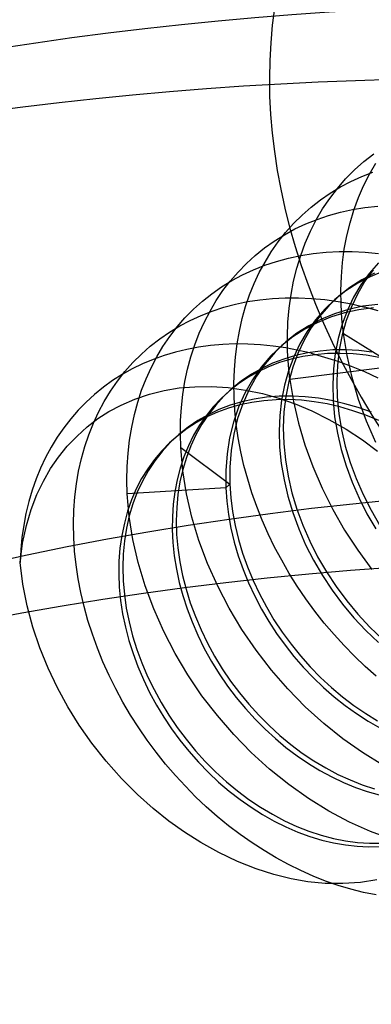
# Model space of a CAD drawing. Header units: millimetres. Extents: x -24 to 80, y -43 to 164.
# Tile 114 of 223: x 1.88 to 3.52, y 118.39 to 122.99. Entities that reach past the tile are written whole.
import ezdxf

# ---------------------------------------------------------------- set-up
doc = ezdxf.new("R2010")
doc.units = ezdxf.units.MM
doc.layers.add('MAIN-1', color=7, linetype='Continuous')
doc.layers.add('MAIN-2', color=7, linetype='Continuous')

msp = doc.modelspace()

# ---------------------------------------------------------------- linework, layer by layer
at = {"layer": 'MAIN-1'}
for centre, major_axis, start_param, end_param in [((10.2489, 101.4321), (-15.7117, 18.1423), -0.749019, -0.179729), ((9.8489, 101.0857), (15.7117, -18.1423), 2.392574, 2.961864), ((9.8489, 101.0857), (-14.0751, 16.2525), -0.719135, 0.00002)]:
    msp.add_ellipse(centre, major_axis=major_axis, ratio=0.75, start_param=start_param, end_param=end_param, dxfattribs=at)
at = {"layer": 'MAIN-2'}
for p, q in [((3.4898, 122.3303), (3.536, 122.3666)), ((3.4459, 122.291), (3.4898, 122.3303)), ((3.5157, 122.271), (3.5456, 122.3226)), ((3.4046, 122.2491), (3.4459, 122.291)), ((3.48, 122.2601), (3.532, 122.2803)), ((3.4886, 122.2171), (3.5157, 122.271)), ((3.366, 122.2047), (3.4046, 122.2491)), ((3.3804, 122.2111), (3.4295, 122.237)), ((3.4295, 122.237), (3.48, 122.2601)), ((3.2873, 122.1509), (3.333, 122.1824)), ((3.3303, 122.1579), (3.366, 122.2047)), ((3.333, 122.1824), (3.3804, 122.2111)), ((3.4645, 122.1611), (3.4886, 122.2171)), ((3.2434, 122.1166), (3.2873, 122.1509)), ((3.2973, 122.1088), (3.3303, 122.1579)), ((3.4434, 122.1033), (3.4645, 122.1611)), ((3.2014, 122.0797), (3.2434, 122.1166)), ((3.2673, 122.0575), (3.2973, 122.1088)), ((3.3251, 122.0778), (3.3804, 122.0932)), ((3.3804, 122.0932), (3.4371, 122.1057)), ((3.4253, 122.0439), (3.4434, 122.1033)), ((3.4371, 122.1057), (3.4952, 122.1153)), ((3.4952, 122.1153), (3.5547, 122.1218)), ((3.1242, 121.9982), (3.1616, 122.0401)), ((3.1616, 122.0401), (3.2014, 122.0797)), ((3.2188, 122.0385), (3.2712, 122.0596)), ((3.2401, 122.0041), (3.2673, 122.0575)), ((3.2712, 122.0596), (3.3251, 122.0778)), ((3.4104, 121.983), (3.4253, 122.0439)), ((3.0894, 121.9541), (3.1242, 121.9982)), ((3.1186, 121.9877), (3.1679, 122.0145)), ((3.1679, 122.0145), (3.2188, 122.0385)), ((3.2159, 121.9486), (3.2401, 122.0041)), ((3.0254, 121.9257), (3.071, 121.958)), ((3.0573, 121.9079), (3.0894, 121.9541)), ((3.071, 121.958), (3.1186, 121.9877)), ((3.1947, 121.8911), (3.2159, 121.9486)), ((3.3986, 121.9208), (3.4104, 121.983)), ((2.9819, 121.8907), (3.0254, 121.9257)), ((3.0278, 121.8599), (3.0573, 121.9079)), ((3.2537, 121.8997), (3.3134, 121.9059)), ((3.3134, 121.9059), (3.3738, 121.909)), ((3.3738, 121.909), (3.4347, 121.9091)), ((3.39, 121.8574), (3.3986, 121.9208)), ((3.4347, 121.9091), (3.4961, 121.9063)), ((3.4961, 121.9063), (3.5579, 121.9004)), ((2.9406, 121.8531), (2.9819, 121.8907)), ((3.0011, 121.8102), (3.0278, 121.8599)), ((3.0265, 121.8451), (3.0811, 121.8631)), ((3.0811, 121.8631), (3.1372, 121.8783)), ((3.1372, 121.8783), (3.1948, 121.8905)), ((3.1765, 121.8318), (3.1947, 121.8911)), ((3.1948, 121.8905), (3.2537, 121.8997)), ((3.3846, 121.7928), (3.39, 121.8574)), ((3.5584, 121.8564), (3.5149, 121.8068)), ((2.8653, 121.7707), (2.9017, 121.8131)), ((2.9017, 121.8131), (2.9406, 121.8531)), ((2.9223, 121.8002), (2.9736, 121.8241)), ((2.9736, 121.8241), (3.0265, 121.8451)), ((2.9771, 121.7589), (3.0011, 121.8102)), ((3.1613, 121.7706), (3.1765, 121.8318)), ((3.5341, 121.8233), (3.4952, 121.7696)), ((3.5819, 121.8171), (3.52, 121.7913)), ((2.8248, 121.744), (2.8727, 121.7735)), ((2.8312, 121.7261), (2.8653, 121.7707)), ((2.8727, 121.7735), (2.9223, 121.8002)), ((3.1493, 121.7078), (3.1613, 121.7706)), ((3.3823, 121.7273), (3.3846, 121.7928)), ((3.4804, 121.777), (3.4251, 121.7412)), ((3.4952, 121.7696), (3.461, 121.712)), ((3.52, 121.7913), (3.4613, 121.7605)), ((3.5149, 121.8068), (3.476, 121.753)), ((3.5391, 121.8079), (3.4804, 121.777)), ((2.7788, 121.7116), (2.8248, 121.744)), ((2.7998, 121.6793), (2.8312, 121.7261)), ((2.9558, 121.7061), (2.9771, 121.7589)), ((3.4059, 121.7246), (3.3543, 121.684)), ((3.4251, 121.7412), (3.3735, 121.7006)), ((3.3832, 121.6609), (3.3823, 121.7273)), ((3.4613, 121.7605), (3.4059, 121.7246)), ((3.476, 121.753), (3.4418, 121.6954)), ((2.6931, 121.6387), (2.7349, 121.6765)), ((2.7349, 121.6765), (2.7788, 121.7116)), ((2.7708, 121.6304), (2.7998, 121.6793)), ((2.8899, 121.6627), (2.9463, 121.6745)), ((2.9372, 121.6514), (2.9558, 121.7061)), ((2.9463, 121.6745), (3.004, 121.6834)), ((3.004, 121.6834), (3.0628, 121.6895)), ((3.0628, 121.6895), (3.1228, 121.6926)), ((3.1228, 121.6926), (3.1836, 121.6927)), ((3.1405, 121.6436), (3.1493, 121.7078)), ((3.1836, 121.6927), (3.2452, 121.6899)), ((3.2452, 121.6899), (3.3071, 121.6841)), ((3.3543, 121.684), (3.3068, 121.6388)), ((3.3071, 121.6841), (3.3694, 121.6754)), ((3.3735, 121.7006), (3.3259, 121.6553)), ((3.3544, 121.684), (3.3559, 121.6854)), ((3.3559, 121.6854), (3.3575, 121.6868)), ((3.3575, 121.6868), (3.3591, 121.6881)), ((3.3591, 121.6881), (3.3607, 121.6895)), ((3.3607, 121.6895), (3.3623, 121.6909)), ((3.3623, 121.6909), (3.3639, 121.6923)), ((3.3639, 121.6923), (3.3655, 121.6936)), ((3.3655, 121.6936), (3.3671, 121.695)), ((3.3671, 121.695), (3.3687, 121.6964)), ((3.3687, 121.6964), (3.3703, 121.6978)), ((3.3694, 121.6754), (3.4319, 121.6637)), ((3.3703, 121.6978), (3.3719, 121.6992)), ((3.3719, 121.6992), (3.3734, 121.7005)), ((3.4418, 121.6954), (3.4127, 121.6342)), ((3.461, 121.712), (3.4318, 121.6508)), ((2.6537, 121.5985), (2.6931, 121.6387)), ((2.729, 121.6101), (2.7812, 121.6305)), ((2.7444, 121.5795), (2.7708, 121.6304)), ((2.7812, 121.6305), (2.8348, 121.648)), ((2.8348, 121.648), (2.8899, 121.6627)), ((2.9211, 121.5949), (2.9372, 121.6514)), ((3.1349, 121.5781), (3.1405, 121.6436)), ((3.3068, 121.6388), (3.2636, 121.5891)), ((3.3259, 121.6553), (3.2828, 121.6056)), ((3.4182, 121.6379), (3.3534, 121.6179)), ((3.3873, 121.5938), (3.3832, 121.6609)), ((3.4127, 121.6342), (3.3886, 121.5697)), ((3.4662, 121.6361), (3.399, 121.6214)), ((3.4318, 121.6508), (3.4077, 121.5862)), ((3.4854, 121.6527), (3.4182, 121.6379)), ((3.4319, 121.6637), (3.4944, 121.6492)), ((3.5355, 121.6454), (3.4662, 121.6361)), ((3.5547, 121.6619), (3.4854, 121.6527)), ((3.5562, 121.6321), (3.4944, 121.6492)), ((2.6167, 121.5559), (2.6537, 121.5985)), ((2.6291, 121.5609), (2.6783, 121.5869)), ((2.6783, 121.5869), (2.729, 121.6101)), ((2.7207, 121.5266), (2.7444, 121.5795)), ((2.9078, 121.5367), (2.9211, 121.5949)), ((3.2636, 121.5891), (3.2251, 121.5351)), ((3.2913, 121.5925), (3.2325, 121.5621)), ((3.2828, 121.6056), (3.2442, 121.5517)), ((3.3342, 121.6013), (3.2722, 121.576)), ((3.3534, 121.6179), (3.2913, 121.5925)), ((3.399, 121.6214), (3.3342, 121.6013)), ((3.3945, 121.5261), (3.3873, 121.5938)), ((3.4077, 121.5862), (3.3888, 121.5188)), ((2.5815, 121.532), (2.6291, 121.5609)), ((2.5824, 121.5112), (2.6167, 121.5559)), ((2.8971, 121.4771), (2.9078, 121.5367)), ((3.1325, 121.5117), (3.1349, 121.5781)), ((3.2133, 121.5455), (3.1579, 121.51)), ((3.2325, 121.5621), (3.1771, 121.5265)), ((3.2251, 121.5351), (3.1912, 121.4773)), ((3.2442, 121.5517), (3.2104, 121.4938)), ((3.2722, 121.576), (3.2133, 121.5455)), ((3.3886, 121.5697), (3.3696, 121.5023)), ((2.4917, 121.466), (2.5357, 121.5004)), ((2.5357, 121.5004), (2.5815, 121.532)), ((2.5507, 121.4645), (2.5824, 121.5112)), ((2.6996, 121.472), (2.7207, 121.5266)), ((3.1255, 121.486), (3.0749, 121.4375)), ((3.1579, 121.51), (3.1064, 121.4695)), ((3.1239, 121.4847), (3.1255, 121.486)), ((3.1771, 121.5265), (3.1255, 121.486)), ((3.1333, 121.4447), (3.1325, 121.5117)), ((3.2104, 121.4938), (3.1814, 121.4325)), ((3.3696, 121.5023), (3.3559, 121.4323)), ((3.3888, 121.5188), (3.375, 121.4489)), ((3.3945, 121.5261), (3.6207, 121.3852)), ((3.4112, 121.4232), (3.3945, 121.5261)), ((2.4497, 121.4288), (2.4917, 121.466)), ((2.5217, 121.4159), (2.5507, 121.4645)), ((2.6626, 121.4511), (2.6089, 121.438)), ((2.7175, 121.4615), (2.6626, 121.4511)), ((2.6814, 121.416), (2.6996, 121.472)), ((2.7734, 121.4692), (2.7175, 121.4615)), ((2.8304, 121.4741), (2.7734, 121.4692)), ((2.8883, 121.4764), (2.8304, 121.4741)), ((2.9469, 121.4758), (2.8883, 121.4764)), ((2.8893, 121.4164), (2.8971, 121.4771)), ((3.006, 121.4726), (2.9469, 121.4758)), ((3.0654, 121.4666), (3.006, 121.4726)), ((3.1064, 121.4695), (3.0558, 121.421)), ((3.125, 121.4579), (3.0654, 121.4666)), ((3.1064, 121.4695), (3.108, 121.4709)), ((3.108, 121.4709), (3.1096, 121.4723)), ((3.1096, 121.4723), (3.1112, 121.4736)), ((3.1112, 121.4736), (3.1128, 121.475)), ((3.1128, 121.475), (3.1143, 121.4764)), ((3.1143, 121.4764), (3.1159, 121.4778)), ((3.1159, 121.4778), (3.1175, 121.4791)), ((3.1175, 121.4791), (3.1191, 121.4805)), ((3.1191, 121.4805), (3.1207, 121.4819)), ((3.1207, 121.4819), (3.1223, 121.4833)), ((3.1223, 121.4833), (3.1239, 121.4847)), ((3.1846, 121.4466), (3.125, 121.4579)), ((3.1373, 121.3773), (3.1333, 121.4447)), ((3.1912, 121.4773), (3.1623, 121.4159)), ((3.2443, 121.4327), (3.1846, 121.4466)), ((3.2853, 121.4435), (3.2273, 121.4348)), ((3.3445, 121.4483), (3.2853, 121.4435)), ((3.4048, 121.4491), (3.3445, 121.4483)), ((3.375, 121.4489), (3.3665, 121.3768)), ((3.466, 121.446), (3.4048, 121.4491)), ((3.5278, 121.4389), (3.466, 121.446)), ((2.41, 121.3891), (2.4497, 121.4288)), ((2.505, 121.404), (2.4551, 121.383)), ((2.4955, 121.3655), (2.5217, 121.4159)), ((2.5563, 121.4223), (2.505, 121.404)), ((2.6089, 121.438), (2.5563, 121.4223)), ((2.6661, 121.3587), (2.6814, 121.416)), ((2.8844, 121.3547), (2.8893, 121.4164)), ((3.0558, 121.421), (3.0101, 121.3674)), ((3.0749, 121.4375), (3.0292, 121.384)), ((3.1161, 121.406), (3.0633, 121.386)), ((3.1495, 121.4052), (3.0961, 121.3892)), ((3.1708, 121.4223), (3.1161, 121.406)), ((3.1623, 121.4159), (3.1382, 121.3513)), ((3.2047, 121.4177), (3.1495, 121.4052)), ((3.1814, 121.4325), (3.1574, 121.3679)), ((3.2273, 121.4348), (3.1708, 121.4223)), ((3.2616, 121.4264), (3.2047, 121.4177)), ((3.2443, 121.4327), (3.3066, 121.4155)), ((3.3199, 121.4314), (3.2616, 121.4264)), ((3.3066, 121.4155), (3.3689, 121.3954)), ((3.3793, 121.4326), (3.3199, 121.4314)), ((3.3559, 121.4323), (3.3474, 121.3603)), ((3.3689, 121.3954), (3.4313, 121.3726)), ((3.4394, 121.43), (3.3793, 121.4326)), ((3.4348, 121.3201), (3.4112, 121.4232)), ((3.5, 121.4236), (3.4394, 121.43)), ((3.5608, 121.4135), (3.5, 121.4236)), ((2.4068, 121.3595), (2.3601, 121.3335)), ((2.3727, 121.3469), (2.41, 121.3891)), ((2.4551, 121.383), (2.4068, 121.3595)), ((2.4719, 121.3134), (2.4955, 121.3655)), ((2.6536, 121.3002), (2.6661, 121.3587)), ((2.8823, 121.2922), (2.8844, 121.3547)), ((3.0126, 121.3622), (2.9643, 121.3348)), ((3.0101, 121.3674), (2.9695, 121.3092)), ((3.0292, 121.384), (2.9886, 121.3258)), ((3.0446, 121.3696), (2.9952, 121.3465)), ((3.0633, 121.386), (3.0126, 121.3622)), ((3.0961, 121.3892), (3.0446, 121.3696)), ((3.1382, 121.3513), (3.1193, 121.284)), ((3.1444, 121.3095), (3.1373, 121.3773)), ((3.1574, 121.3679), (3.1384, 121.3005)), ((3.6016, 121.3687), (3.1444, 121.3095)), ((3.3474, 121.3603), (3.3441, 121.2865)), ((3.3665, 121.3768), (3.3632, 121.3031)), ((3.4313, 121.3726), (3.4935, 121.3469)), ((2.3153, 121.3049), (2.2723, 121.274)), ((2.3057, 121.2559), (2.3379, 121.3025)), ((2.3601, 121.3335), (2.3153, 121.3049)), ((2.3379, 121.3025), (2.3727, 121.3469)), ((2.451, 121.2596), (2.4719, 121.3134)), ((2.9185, 121.3038), (2.8755, 121.2694)), ((2.9481, 121.3201), (2.9035, 121.2903)), ((2.9643, 121.3348), (2.9185, 121.3038)), ((2.9695, 121.3092), (2.9342, 121.2467)), ((2.9952, 121.3465), (2.9481, 121.3201)), ((2.9886, 121.3258), (2.9533, 121.2633)), ((3.1444, 121.3095), (3.1608, 121.2078)), ((3.3632, 121.3031), (3.3652, 121.228)), ((3.4652, 121.2173), (3.4348, 121.3201)), ((3.4935, 121.3469), (3.5553, 121.3183)), ((2.2723, 121.274), (2.2312, 121.2406)), ((2.2762, 121.2074), (2.3057, 121.2559)), ((2.4328, 121.2039), (2.451, 121.2596)), ((2.4871, 121.2413), (2.5559, 121.2588)), ((2.5559, 121.2588), (2.6261, 121.2705)), ((2.6261, 121.2705), (2.6996, 121.2766)), ((2.644, 121.2405), (2.6536, 121.3002)), ((2.6996, 121.2766), (2.7767, 121.2773)), ((2.7767, 121.2773), (2.856, 121.2722)), ((2.8614, 121.2572), (2.8224, 121.2214)), ((2.8755, 121.2694), (2.8352, 121.2317)), ((2.856, 121.2722), (2.936, 121.2611)), ((2.8595, 121.2556), (2.8611, 121.257)), ((2.8611, 121.257), (2.8627, 121.2584)), ((2.9035, 121.2903), (2.8614, 121.2572)), ((2.8627, 121.2584), (2.8643, 121.2597)), ((2.8643, 121.2597), (2.8659, 121.2611)), ((2.8659, 121.2611), (2.8675, 121.2625)), ((2.8675, 121.2625), (2.8691, 121.2639)), ((2.8691, 121.2639), (2.8707, 121.2653)), ((2.8707, 121.2653), (2.8723, 121.2666)), ((2.8723, 121.2666), (2.8739, 121.268)), ((2.8739, 121.268), (2.8755, 121.2694)), ((2.8831, 121.2291), (2.8823, 121.2922)), ((2.9533, 121.2633), (2.9236, 121.1969)), ((2.936, 121.2611), (3.0154, 121.2444)), ((3.1193, 121.284), (3.1055, 121.2141)), ((3.1384, 121.3005), (3.1246, 121.2307)), ((3.3441, 121.2865), (3.3461, 121.2114)), ((2.2312, 121.2406), (2.1921, 121.2048)), ((2.3552, 121.1908), (2.4193, 121.2182)), ((2.4193, 121.2182), (2.4871, 121.2413)), ((2.6372, 121.1796), (2.644, 121.2405)), ((2.8224, 121.2214), (2.7859, 121.1825)), ((2.8352, 121.2317), (2.7979, 121.1909)), ((2.8564, 121.2529), (2.858, 121.2542)), ((2.858, 121.2542), (2.8595, 121.2556)), ((2.8868, 121.1654), (2.8831, 121.2291)), ((2.9342, 121.2467), (2.9044, 121.1803)), ((2.9766, 121.2182), (2.9202, 121.2057)), ((3.0226, 121.2111), (2.9657, 121.2032)), ((3.0346, 121.2268), (2.9766, 121.2182)), ((3.0154, 121.2444), (3.0932, 121.2228)), ((3.0805, 121.2153), (3.0226, 121.2111)), ((3.0939, 121.2316), (3.0346, 121.2268)), ((3.1393, 121.2159), (3.0805, 121.2153)), ((3.0932, 121.2228), (3.1694, 121.1964)), ((3.1542, 121.2325), (3.0939, 121.2316)), ((3.1055, 121.2141), (3.0969, 121.1422)), ((3.1246, 121.2307), (3.1161, 121.1587)), ((3.1984, 121.2128), (3.1393, 121.2159)), ((3.2154, 121.2295), (3.1542, 121.2325)), ((3.2579, 121.2061), (3.1984, 121.2128)), ((3.2772, 121.2226), (3.2154, 121.2295)), ((3.3394, 121.2117), (3.2772, 121.2226)), ((3.4017, 121.1971), (3.3394, 121.2117)), ((3.3461, 121.2114), (3.3534, 121.1354)), ((3.3652, 121.228), (3.3725, 121.1519)), ((3.5023, 121.1154), (3.4652, 121.2173)), ((2.155, 121.1668), (2.1199, 121.1266)), ((2.1921, 121.2048), (2.155, 121.1668)), ((2.2495, 121.1572), (2.2762, 121.2074)), ((2.2975, 121.1606), (2.3552, 121.1908)), ((2.4173, 121.1465), (2.4328, 121.2039)), ((2.6334, 121.1177), (2.6372, 121.1796)), ((2.7859, 121.1825), (2.7522, 121.1407)), ((2.8127, 121.1693), (2.7621, 121.1455)), ((2.7979, 121.1909), (2.7637, 121.1471)), ((2.8569, 121.1764), (2.8052, 121.1576)), ((2.8654, 121.1894), (2.8127, 121.1693)), ((2.9105, 121.1916), (2.8569, 121.1764)), ((2.9202, 121.2057), (2.8654, 121.1894)), ((2.9044, 121.1803), (2.8804, 121.1105)), ((2.8934, 121.1013), (2.8868, 121.1654)), ((2.9236, 121.1969), (2.8995, 121.1271)), ((2.9657, 121.2032), (2.9105, 121.1916)), ((3.1608, 121.2078), (3.1842, 121.1057)), ((3.1694, 121.1964), (3.2464, 121.1637)), ((3.2464, 121.1637), (3.3261, 121.1237)), ((3.3178, 121.1957), (3.2579, 121.2061)), ((3.3783, 121.1816), (3.3178, 121.1957)), ((3.4391, 121.164), (3.3783, 121.1816)), ((3.464, 121.1787), (3.4017, 121.1971)), ((3.4997, 121.1429), (3.4391, 121.164)), ((3.5259, 121.1567), (3.464, 121.1787)), ((2.1199, 121.1266), (2.087, 121.0843)), ((2.1969, 121.0892), (2.2458, 121.1272)), ((2.2255, 121.1055), (2.2495, 121.1572)), ((2.2458, 121.1272), (2.2975, 121.1606)), ((2.4046, 121.0875), (2.4173, 121.1465)), ((2.6324, 121.0549), (2.6334, 121.1177)), ((2.7138, 121.1179), (2.6681, 121.0868)), ((2.7556, 121.1352), (2.7082, 121.1095)), ((2.7621, 121.1455), (2.7138, 121.1179)), ((2.7522, 121.1407), (2.7214, 121.0962)), ((2.7637, 121.1471), (2.7328, 121.1005)), ((2.8052, 121.1576), (2.7556, 121.1352)), ((2.8995, 121.1271), (2.8815, 121.0541)), ((3.0969, 121.1422), (3.0938, 121.0685)), ((3.1161, 121.1587), (3.1129, 121.085)), ((3.3261, 121.1237), (3.4065, 121.0774)), ((3.3534, 121.1354), (3.3661, 121.0588)), ((3.3725, 121.1519), (3.3852, 121.0754)), ((3.5599, 121.1183), (3.4997, 121.1429)), ((2.087, 121.0843), (2.0564, 121.04)), ((2.1491, 121.0458), (2.1969, 121.0892)), ((2.2042, 121.0521), (2.2255, 121.1055)), ((2.3947, 121.0271), (2.4046, 121.0875)), ((2.6633, 121.0806), (2.6212, 121.0488)), ((2.6681, 121.0868), (2.625, 121.0524)), ((2.7082, 121.1095), (2.6633, 121.0806)), ((2.7214, 121.0962), (2.6937, 121.0493)), ((2.7328, 121.1005), (2.7051, 121.0512)), ((2.8804, 121.1105), (2.8623, 121.0375)), ((2.9027, 121.0369), (2.8934, 121.1013)), ((3.1129, 121.085), (3.1152, 121.01)), ((3.1842, 121.1057), (3.2142, 121.004)), ((3.3852, 121.0754), (3.4031, 120.9986)), ((3.4065, 121.0774), (3.483, 121.0274)), ((3.5458, 121.0151), (3.5023, 121.1154)), ((2.0564, 121.04), (2.028, 120.9937)), ((2.1036, 120.998), (2.1491, 121.0458)), ((2.1856, 120.997), (2.2042, 121.0521)), ((2.3876, 120.9655), (2.3947, 121.0271)), ((2.6212, 121.0488), (2.5818, 121.0141)), ((2.625, 121.0524), (2.5847, 121.0147)), ((2.6059, 121.0358), (2.6075, 121.0372)), ((2.6075, 121.0372), (2.6091, 121.0386)), ((2.6091, 121.0386), (2.6107, 121.04)), ((2.6107, 121.04), (2.6123, 121.0413)), ((2.6123, 121.0413), (2.6138, 121.0427)), ((2.6138, 121.0427), (2.6154, 121.0441)), ((2.6154, 121.0441), (2.617, 121.0455)), ((2.617, 121.0455), (2.6186, 121.0469)), ((2.6186, 121.0469), (2.6202, 121.0482)), ((2.6202, 121.0482), (2.6218, 121.0496)), ((2.6218, 121.0496), (2.6234, 121.051)), ((2.6234, 121.051), (2.625, 121.0524)), ((2.6342, 120.9913), (2.6324, 121.0549)), ((2.6937, 121.0493), (2.6694, 121.0001)), ((2.7051, 121.0512), (2.681, 120.9995)), ((2.8623, 121.0375), (2.8504, 120.9618)), ((2.8815, 121.0541), (2.8695, 120.9783)), ((2.9148, 120.9725), (2.9027, 121.0369)), ((3.0938, 121.0685), (3.0961, 120.9934)), ((3.3661, 121.0588), (3.384, 120.9821)), ((3.483, 121.0274), (3.5529, 120.9756)), ((2.028, 120.9937), (2.002, 120.9457)), ((2.0622, 120.9472), (2.1036, 120.998)), ((2.1697, 120.9402), (2.1856, 120.997)), ((2.5818, 121.0141), (2.545, 120.9764)), ((2.5847, 121.0147), (2.5474, 120.9739)), ((2.6342, 120.9913), (2.864, 120.8206)), ((2.6436, 120.8834), (2.6342, 120.9913)), ((2.6694, 121.0001), (2.6484, 120.9489)), ((2.681, 120.9995), (2.6605, 120.9455)), ((3.0961, 120.9934), (3.1038, 120.9173)), ((3.1152, 121.01), (3.1229, 120.9339)), ((3.2142, 121.004), (3.251, 120.9027)), ((3.384, 120.9821), (3.407, 120.9056)), ((3.4031, 120.9986), (3.4261, 120.9222)), ((2.002, 120.9457), (1.9785, 120.8961)), ((2.0252, 120.8934), (2.0622, 120.9472)), ((2.1564, 120.8818), (2.1697, 120.9402)), ((2.3835, 120.9028), (2.3876, 120.9655)), ((2.5109, 120.9357), (2.4795, 120.8923)), ((2.545, 120.9764), (2.5109, 120.9357)), ((2.5474, 120.9739), (2.5132, 120.9301)), ((2.6484, 120.9489), (2.6309, 120.8957)), ((2.6605, 120.9455), (2.6436, 120.8894)), ((2.8504, 120.9618), (2.8446, 120.8838)), ((2.8695, 120.9783), (2.8637, 120.9003)), ((2.9295, 120.9081), (2.9148, 120.9725)), ((3.1229, 120.9339), (3.1358, 120.8573)), ((1.9785, 120.8961), (1.9575, 120.845)), ((1.9919, 120.8353), (2.0252, 120.8934)), ((2.3823, 120.8392), (2.3835, 120.9028)), ((2.4795, 120.8923), (2.4511, 120.8463)), ((2.5132, 120.9301), (2.4823, 120.8834)), ((2.6309, 120.8957), (2.6167, 120.8408)), ((2.6436, 120.8894), (2.6304, 120.8315)), ((2.8637, 120.9003), (2.864, 120.8206)), ((2.9469, 120.8439), (2.9295, 120.9081)), ((3.1038, 120.9173), (3.1167, 120.8408)), ((3.251, 120.9027), (3.2945, 120.8018)), ((3.407, 120.9056), (3.4348, 120.8299)), ((3.4261, 120.9222), (3.4539, 120.8465)), ((1.9575, 120.845), (1.9392, 120.7925)), ((2.146, 120.822), (2.1564, 120.8818)), ((2.4511, 120.8463), (2.426, 120.798)), ((2.4823, 120.8834), (2.4548, 120.8342)), ((2.661, 120.7746), (2.6436, 120.8834)), ((2.8446, 120.8838), (2.8449, 120.8041)), ((2.9669, 120.7798), (2.9469, 120.8439)), ((3.1358, 120.8573), (3.1538, 120.7806)), ((3.4539, 120.8465), (3.4864, 120.7718)), ((1.9617, 120.7718), (1.9919, 120.8353)), ((2.1385, 120.7608), (2.146, 120.822)), ((2.3841, 120.7747), (2.3823, 120.8392)), ((2.8449, 120.8041), (2.3841, 120.7747)), ((2.426, 120.798), (2.4041, 120.7474)), ((2.4548, 120.8342), (2.4308, 120.7824)), ((2.6167, 120.8408), (2.606, 120.7844)), ((2.6304, 120.8315), (2.6209, 120.7719)), ((2.864, 120.8206), (2.8449, 120.8041)), ((2.8449, 120.8041), (2.8491, 120.7415)), ((2.864, 120.8206), (2.8683, 120.7565)), ((3.1167, 120.8408), (3.1346, 120.764)), ((3.2945, 120.8018), (3.3444, 120.7022)), ((3.4348, 120.8299), (3.4673, 120.7552)), ((1.9392, 120.7925), (1.9234, 120.7388)), ((1.935, 120.7025), (1.9617, 120.7718)), ((2.1339, 120.6985), (2.1385, 120.7608)), ((2.3932, 120.6685), (2.3841, 120.7747)), ((2.4308, 120.7824), (2.4104, 120.7283)), ((2.606, 120.7844), (2.5986, 120.7266)), ((2.6209, 120.7719), (2.6151, 120.7109)), ((2.686, 120.6658), (2.661, 120.7746)), ((2.8683, 120.7565), (2.8764, 120.6919)), ((2.9896, 120.7158), (2.9669, 120.7798)), ((3.1346, 120.764), (3.1575, 120.6876)), ((3.1538, 120.7806), (3.1767, 120.7042)), ((3.4673, 120.7552), (3.5043, 120.6821)), ((3.4864, 120.7718), (3.5234, 120.6986)), ((1.9234, 120.7388), (1.9102, 120.6839)), ((2.4041, 120.7474), (2.3855, 120.6941)), ((2.4104, 120.7283), (2.3935, 120.6721)), ((2.5986, 120.7266), (2.5946, 120.6677)), ((2.6151, 120.7109), (2.613, 120.6488)), ((2.8491, 120.7415), (2.8569, 120.6781)), ((3.0148, 120.6522), (2.9896, 120.7158)), ((3.1767, 120.7042), (3.2044, 120.6285)), ((1.9102, 120.6839), (1.8996, 120.6279)), ((1.9125, 120.6267), (1.935, 120.7025)), ((2.1323, 120.6353), (2.1339, 120.6985)), ((2.3855, 120.6941), (2.3702, 120.6383)), ((2.3935, 120.6721), (2.3803, 120.6142)), ((2.4103, 120.5612), (2.3932, 120.6685)), ((2.5946, 120.6677), (2.5941, 120.6077)), ((2.7188, 120.5573), (2.686, 120.6658)), ((2.8569, 120.6781), (2.8685, 120.6141)), ((2.8764, 120.6919), (2.8883, 120.6271)), ((3.1575, 120.6876), (3.1853, 120.6119)), ((3.3444, 120.7022), (3.4001, 120.6051)), ((3.5043, 120.6821), (3.5455, 120.6108)), ((3.5234, 120.6986), (3.5646, 120.6274)), ((1.8996, 120.6279), (1.8915, 120.5709)), ((1.8948, 120.5442), (1.9125, 120.6267)), ((2.1335, 120.5715), (2.1323, 120.6353)), ((2.3702, 120.6383), (2.3582, 120.5804)), ((2.3803, 120.6142), (2.3708, 120.5546)), ((2.613, 120.6488), (2.6147, 120.5857)), ((2.8685, 120.6141), (2.8838, 120.5496)), ((2.8883, 120.6271), (2.9039, 120.5622)), ((3.0426, 120.5889), (3.0148, 120.6522)), ((3.1853, 120.6119), (3.2177, 120.5373)), ((3.2044, 120.6285), (3.2368, 120.5539)), ((1.8915, 120.5709), (1.886, 120.5131)), ((2.1376, 120.5073), (2.1335, 120.5715)), ((2.3582, 120.5804), (2.3497, 120.521)), ((2.5941, 120.6077), (2.5971, 120.5468)), ((2.6147, 120.5857), (2.6201, 120.5219)), ((3.0729, 120.5263), (3.0426, 120.5889)), ((3.4001, 120.6051), (3.4612, 120.5114)), ((1.883, 120.4546), (1.8948, 120.5442)), ((2.3497, 120.521), (2.3449, 120.4608)), ((2.3708, 120.5546), (2.365, 120.4936)), ((2.435, 120.4533), (2.4103, 120.5612)), ((2.5971, 120.5468), (2.6036, 120.4851)), ((2.6201, 120.5219), (2.6293, 120.4577)), ((2.7591, 120.4494), (2.7188, 120.5573)), ((2.8838, 120.5496), (2.9028, 120.4851)), ((2.9039, 120.5622), (2.9232, 120.4975)), ((3.1057, 120.4643), (3.0729, 120.5263)), ((3.2177, 120.5373), (3.2547, 120.4643)), ((3.2368, 120.5539), (3.2738, 120.4809)), ((1.886, 120.5131), (1.883, 120.4546)), ((2.1446, 120.4428), (2.1376, 120.5073)), ((2.365, 120.4936), (2.3629, 120.4315)), ((2.6036, 120.4851), (2.6135, 120.4231)), ((2.9028, 120.4851), (2.9252, 120.4211)), ((2.9232, 120.4975), (2.946, 120.4332)), ((3.2738, 120.4809), (3.3151, 120.4098)), ((3.4612, 120.5114), (3.5274, 120.4214)), ((1.8957, 120.3524), (1.883, 120.4546)), ((2.1544, 120.3781), (2.1446, 120.4428)), ((2.3449, 120.4608), (2.3438, 120.4)), ((2.3629, 120.4315), (2.3647, 120.3684)), ((2.4674, 120.3453), (2.435, 120.4533)), ((2.6293, 120.4577), (2.6422, 120.3933)), ((2.8065, 120.3433), (2.7591, 120.4494)), ((2.946, 120.4332), (2.9722, 120.3697)), ((3.1409, 120.4033), (3.1057, 120.4643)), ((3.2547, 120.4643), (3.296, 120.3933)), ((2.3438, 120.4), (2.3464, 120.3385)), ((2.6135, 120.4231), (2.6267, 120.3611)), ((2.6422, 120.3933), (2.6587, 120.3289)), ((2.9252, 120.4211), (2.9509, 120.3582)), ((3.1786, 120.3431), (3.1409, 120.4033)), ((3.296, 120.3933), (3.3415, 120.3245)), ((3.3151, 120.4098), (3.3606, 120.3411)), ((1.9156, 120.2516), (1.8957, 120.3524)), ((2.1669, 120.3131), (2.1544, 120.3781)), ((2.3464, 120.3385), (2.3526, 120.2762)), ((2.3647, 120.3684), (2.3702, 120.3046)), ((2.5073, 120.2376), (2.4674, 120.3453)), ((2.6267, 120.3611), (2.6433, 120.2993)), ((2.8602, 120.2402), (2.8065, 120.3433)), ((2.9509, 120.3582), (2.9796, 120.2964)), ((2.9722, 120.3697), (3.0016, 120.3071)), ((3.2187, 120.2841), (3.1786, 120.3431)), ((3.3606, 120.3411), (3.4098, 120.275)), ((2.1822, 120.248), (2.1669, 120.3131)), ((2.3702, 120.3046), (2.3795, 120.2404)), ((2.6433, 120.2993), (2.6632, 120.2376)), ((2.6587, 120.3289), (2.6787, 120.2648)), ((2.9796, 120.2964), (3.0112, 120.2362)), ((3.0016, 120.3071), (3.0342, 120.2458)), ((3.3415, 120.3245), (3.3907, 120.2585)), ((1.9423, 120.152), (1.9156, 120.2516)), ((2.2002, 120.1829), (2.1822, 120.248)), ((2.3526, 120.2762), (2.3623, 120.2137)), ((2.6787, 120.2648), (2.7021, 120.2012)), ((3.0342, 120.2458), (3.0698, 120.1858)), ((3.261, 120.2265), (3.2187, 120.2841)), ((3.3907, 120.2585), (3.4434, 120.1953)), ((3.4098, 120.275), (3.4625, 120.2119)), ((2.3623, 120.2137), (2.3753, 120.1512)), ((2.3795, 120.2404), (2.3925, 120.1759)), ((2.5542, 120.1314), (2.5073, 120.2376)), ((2.6632, 120.2376), (2.6867, 120.1756)), ((2.7021, 120.2012), (2.7288, 120.1383)), ((2.9201, 120.1403), (2.8602, 120.2402)), ((3.0112, 120.2362), (3.0454, 120.1778)), ((3.3051, 120.1705), (3.261, 120.2265)), ((3.4625, 120.2119), (3.5183, 120.1521)), ((1.9753, 120.0541), (1.9423, 120.152)), ((2.2209, 120.118), (2.2002, 120.1829)), ((2.3753, 120.1512), (2.3914, 120.0894)), ((2.3925, 120.1759), (2.409, 120.1115)), ((2.6867, 120.1756), (2.7137, 120.1133)), ((3.0454, 120.1778), (3.0822, 120.1212)), ((3.0698, 120.1858), (3.1083, 120.1276)), ((3.3507, 120.1166), (3.3051, 120.1705)), ((3.4434, 120.1953), (3.4992, 120.1356)), ((3.5183, 120.1521), (3.5769, 120.096)), ((2.2443, 120.0533), (2.2209, 120.118)), ((2.409, 120.1115), (2.429, 120.0474)), ((2.6076, 120.0279), (2.5542, 120.1314)), ((2.7137, 120.1133), (2.744, 120.0515)), ((2.7288, 120.1383), (2.7587, 120.0765)), ((2.9859, 120.0438), (2.9201, 120.1403)), ((3.0822, 120.1212), (3.1214, 120.0666)), ((3.1083, 120.1276), (3.1495, 120.0713)), ((3.3977, 120.0649), (3.3507, 120.1166)), ((3.4992, 120.1356), (3.5578, 120.0794)), ((2.3914, 120.0894), (2.4107, 120.0281)), ((2.7587, 120.0765), (2.7917, 120.0159)), ((3.1214, 120.0666), (3.163, 120.014)), ((3.1495, 120.0713), (3.1934, 120.0171)), ((3.446, 120.0152), (3.3977, 120.0649)), ((2.0139, 119.959), (1.9753, 120.0541)), ((2.2703, 119.9892), (2.2443, 120.0533)), ((2.4107, 120.0281), (2.4332, 119.9672)), ((2.429, 120.0474), (2.4524, 119.9838)), ((2.6672, 119.9277), (2.6076, 120.0279)), ((2.744, 120.0515), (2.7774, 119.991)), ((2.7917, 120.0159), (2.8277, 119.9568)), ((3.0574, 119.9509), (2.9859, 120.0438)), ((3.163, 120.014), (3.2068, 119.9636)), ((3.1934, 120.0171), (3.2395, 119.9653)), ((3.4959, 119.9676), (3.446, 120.0152)), ((2.2988, 119.9256), (2.2703, 119.9892)), ((2.4332, 119.9672), (2.4592, 119.9064)), ((2.4524, 119.9838), (2.4791, 119.921)), ((2.7774, 119.991), (2.8136, 119.9325)), ((3.5475, 119.9216), (3.4959, 119.9676)), ((2.0577, 119.8672), (2.0139, 119.959)), ((2.3299, 119.8629), (2.2988, 119.9256)), ((2.4791, 119.921), (2.5091, 119.8592)), ((2.7331, 119.8307), (2.6672, 119.9277)), ((2.8136, 119.9325), (2.8523, 119.8761)), ((2.8277, 119.9568), (2.8665, 119.8995)), ((3.1344, 119.8624), (3.0574, 119.9509)), ((3.2068, 119.9636), (3.2528, 119.9152)), ((3.2395, 119.9653), (3.2879, 119.916)), ((2.4592, 119.9064), (2.4883, 119.8461)), ((2.8523, 119.8761), (2.8933, 119.822)), ((2.8665, 119.8995), (2.908, 119.844)), ((3.2528, 119.9152), (3.3009, 119.8692)), ((3.2879, 119.916), (3.3381, 119.8694)), ((2.1062, 119.7786), (2.0577, 119.8672)), ((2.3633, 119.8011), (2.3299, 119.8629)), ((2.4883, 119.8461), (2.5202, 119.7872)), ((2.5091, 119.8592), (2.5422, 119.7986)), ((2.805, 119.7374), (2.7331, 119.8307)), ((2.908, 119.844), (2.952, 119.7907)), ((3.2162, 119.7789), (3.1344, 119.8624)), ((3.3009, 119.8692), (3.3509, 119.8256)), ((3.3381, 119.8694), (3.3901, 119.8256)), ((2.3992, 119.7403), (2.3633, 119.8011)), ((2.5202, 119.7872), (2.5545, 119.7303)), ((2.5422, 119.7986), (2.5783, 119.7396)), ((2.8933, 119.822), (2.9363, 119.7702)), ((2.952, 119.7907), (2.9982, 119.7397)), ((3.3509, 119.8256), (3.4024, 119.7847)), ((3.3901, 119.8256), (3.4436, 119.7849)), ((3.4024, 119.7847), (3.4553, 119.7468)), ((3.4436, 119.7849), (3.4984, 119.7474)), ((2.1595, 119.6926), (2.1062, 119.7786)), ((2.4372, 119.6808), (2.3992, 119.7403)), ((2.5783, 119.7396), (2.6172, 119.6822)), ((2.8821, 119.6486), (2.805, 119.7374)), ((2.9363, 119.7702), (2.9813, 119.721)), ((2.9982, 119.7397), (3.0465, 119.6912)), ((3.3021, 119.7012), (3.2162, 119.7789)), ((3.4553, 119.7468), (3.5093, 119.712)), ((3.4984, 119.7474), (3.5542, 119.7133)), ((2.219, 119.6082), (2.1595, 119.6926)), ((2.5545, 119.7303), (2.591, 119.6755)), ((2.9813, 119.721), (3.0279, 119.6742)), ((3.0465, 119.6912), (3.0966, 119.6453)), ((3.3914, 119.6297), (3.3021, 119.7012)), ((3.5093, 119.712), (3.5644, 119.6805)), ((2.4774, 119.6227), (2.4372, 119.6808)), ((2.591, 119.6755), (2.6302, 119.6223)), ((2.6172, 119.6822), (2.6587, 119.6268)), ((2.9637, 119.565), (2.8821, 119.6486)), ((3.0279, 119.6742), (3.0761, 119.63)), ((3.0966, 119.6453), (3.1484, 119.6024)), ((2.2856, 119.5243), (2.219, 119.6082)), ((2.5195, 119.566), (2.4774, 119.6227)), ((2.6302, 119.6223), (2.672, 119.5705)), ((2.6587, 119.6268), (2.7026, 119.5735)), ((3.0761, 119.63), (3.1259, 119.5884)), ((3.1484, 119.6024), (3.2017, 119.5625)), ((3.4837, 119.5646), (3.3914, 119.6297)), ((2.5633, 119.5111), (2.5195, 119.566)), ((2.672, 119.5705), (2.7164, 119.5202)), ((2.7026, 119.5735), (2.7488, 119.5224)), ((3.0495, 119.487), (2.9637, 119.565)), ((3.1259, 119.5884), (3.1774, 119.5496)), ((3.2017, 119.5625), (3.2563, 119.5259)), ((3.5784, 119.5062), (3.4837, 119.5646)), ((2.3575, 119.4434), (2.2856, 119.5243)), ((2.6086, 119.458), (2.5633, 119.5111)), ((2.7164, 119.5202), (2.7629, 119.4721)), ((2.7488, 119.5224), (2.7971, 119.4739)), ((3.1774, 119.5496), (3.2304, 119.5137)), ((3.2304, 119.5137), (3.2846, 119.4807)), ((3.2563, 119.5259), (3.3119, 119.4926)), ((2.7629, 119.4721), (2.811, 119.4267)), ((2.7971, 119.4739), (2.8472, 119.4282)), ((3.1389, 119.4149), (3.0495, 119.487)), ((3.2846, 119.4807), (3.3396, 119.451)), ((3.3119, 119.4926), (3.3682, 119.4627)), ((3.3682, 119.4627), (3.4252, 119.4364)), ((2.4314, 119.3692), (2.3575, 119.4434)), ((2.6554, 119.4071), (2.6086, 119.458)), ((2.811, 119.4267), (2.8604, 119.3844)), ((2.8472, 119.4282), (2.8991, 119.3853)), ((3.2314, 119.3492), (3.1389, 119.4149)), ((3.3396, 119.451), (3.3949, 119.4247)), ((3.3949, 119.4247), (3.4504, 119.4019)), ((3.4252, 119.4364), (3.4825, 119.4136)), ((3.4825, 119.4136), (3.5398, 119.3946)), ((2.5055, 119.303), (2.4314, 119.3692)), ((2.7036, 119.3581), (2.6554, 119.4071)), ((2.8604, 119.3844), (2.9112, 119.345)), ((2.8991, 119.3853), (2.9525, 119.3455)), ((3.4504, 119.4019), (3.506, 119.3826)), ((3.506, 119.3826), (3.5618, 119.3668)), ((2.7534, 119.311), (2.7036, 119.3581)), ((2.9112, 119.345), (2.9633, 119.3085)), ((2.9525, 119.3455), (3.0071, 119.309)), ((3.3262, 119.2907), (3.2314, 119.3492)), ((2.5786, 119.2443), (2.5055, 119.303)), ((2.8048, 119.2657), (2.7534, 119.311)), ((2.9633, 119.3085), (3.0165, 119.2749)), ((3.0071, 119.309), (3.0627, 119.2757)), ((3.0165, 119.2749), (3.0707, 119.2443)), ((3.0627, 119.2757), (3.1191, 119.2458)), ((3.4228, 119.2394), (3.3262, 119.2907)), ((2.6516, 119.1919), (2.5786, 119.2443)), ((2.8577, 119.2223), (2.8048, 119.2657)), ((3.0707, 119.2443), (3.1257, 119.2169)), ((3.1191, 119.2458), (3.176, 119.2195)), ((3.5207, 119.1957), (3.4228, 119.2394)), ((2.7285, 119.1433), (2.6516, 119.1919)), ((2.9119, 119.1811), (2.8577, 119.2223)), ((3.1257, 119.2169), (3.1813, 119.1928)), ((3.176, 119.2195), (3.2333, 119.1967)), ((3.1813, 119.1928), (3.2371, 119.1721)), ((3.2333, 119.1967), (3.2906, 119.1778)), ((3.6193, 119.1598), (3.5207, 119.1957)), ((2.8123, 119.0972), (2.7285, 119.1433)), ((2.9671, 119.1423), (2.9119, 119.1811)), ((3.0231, 119.106), (2.9671, 119.1423)), ((3.2371, 119.1721), (3.293, 119.1551)), ((3.2906, 119.1778), (3.3478, 119.1627)), ((3.293, 119.1551), (3.3486, 119.1418)), ((3.3478, 119.1627), (3.4046, 119.1515)), ((3.3486, 119.1418), (3.4038, 119.1322)), ((3.4046, 119.1515), (3.4608, 119.1442)), ((3.4608, 119.1442), (3.5161, 119.1408)), ((3.5161, 119.1408), (3.5704, 119.1412)), ((2.8999, 119.0554), (2.8123, 119.0972)), ((3.0797, 119.0723), (3.0231, 119.106)), ((3.4038, 119.1322), (3.4582, 119.1262)), ((3.4582, 119.1262), (3.5117, 119.124)), ((3.5117, 119.124), (3.5641, 119.1254)), ((2.9862, 119.0209), (2.8999, 119.0554)), ((3.1369, 119.0412), (3.0797, 119.0723)), ((3.0693, 118.9943), (2.9862, 119.0209)), ((3.1946, 119.0127), (3.1369, 119.0412)), ((3.2527, 118.9869), (3.1946, 119.0127)), ((3.1496, 118.9743), (3.0693, 118.9943)), ((3.2283, 118.9604), (3.1496, 118.9743)), ((3.3086, 118.9528), (3.2283, 118.9604)), ((3.311, 118.9637), (3.2527, 118.9869)), ((3.3919, 118.9516), (3.3086, 118.9528)), ((3.3694, 118.9433), (3.311, 118.9637)), ((3.4743, 118.9571), (3.3919, 118.9516)), ((3.551, 118.9693), (3.4743, 118.9571)), ((3.4287, 118.9254), (3.3694, 118.9433)), ((3.4878, 118.9104), (3.4287, 118.9254)), ((3.5467, 118.8984), (3.4878, 118.9104))]:
    msp.add_line(p, q, dxfattribs=at)
for centre, major_axis, start_param, end_param in [((5.4318, 122.0282), (1.8019, -2.0807), -3.141514, -0.857072), ((10.2489, 101.4321), (14.0751, -16.2525), 2.422458, 3.141613)]:
    msp.add_ellipse(centre, major_axis=major_axis, ratio=0.75, start_param=start_param, end_param=end_param, dxfattribs=at)

doc.saveas('drawing.dxf')
